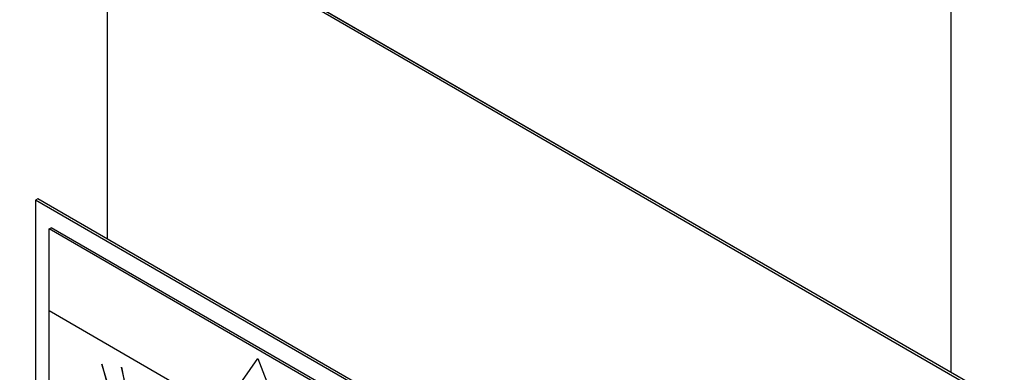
# Model space of a CAD drawing. Header units: inches. Extents: x 5.2 to 30.7, y 2.4 to 19.4.
# Tile 33 of 49: x 26.846 to 28.394, y 13.757 to 14.311. Entities that reach past the tile are written whole.
import ezdxf

# ---------------------------------------------------------------- set-up
doc = ezdxf.new("R2010")
doc.units = ezdxf.units.IN
doc.header["$MEASUREMENT"] = 0

msp = doc.modelspace()

# ---------------------------------------------------------------- linework, layer by layer
at = {"color": 7, "linetype": 'Continuous', "lineweight": 25}
for p, q in [((26.3933, 14.8636), (28.3103, 13.757)), ((28.3668, 13.7243), (26.3933, 14.8636)), ((28.3944, 13.7043), (26.9837, 14.5187)), ((26.9837, 14.5187), (26.9837, 13.9663)), ((26.9837, 14.5099), (26.9837, 13.9663)), ((28.3103, 14.3286), (28.3103, 13.757)), ((26.8744, 14.0294), (26.8709, 14.0274)), ((28.3944, 13.152), (26.8744, 14.0294)), ((26.8709, 14.0274), (26.8709, 13.2108)), ((28.3909, 13.1499), (26.8709, 14.0274)), ((26.8921, 13.9822), (26.8956, 13.9842)), ((28.3659, 13.1354), (26.8956, 13.9842)), ((28.3624, 13.1334), (26.8921, 13.9822)), ((26.8921, 13.8539), (26.8921, 13.9822)), ((26.8921, 13.8539), (28.3624, 13.0051)), ((26.8921, 13.5293), (26.8921, 13.8539)), ((26.8921, 13.8539), (27.3574, 13.5852)), ((27.0646, 13.4737), (26.9752, 13.7697)), ((26.9752, 13.7697), (27.0585, 13.4617)), ((27.1673, 13.7031), (27.2203, 13.7786)), ((27.2203, 13.7786), (27.2733, 13.6419)), ((27.0768, 13.4667), (27.0058, 13.7648)), ((27.0058, 13.7648), (27.0646, 13.4737))]:
    msp.add_line(p, q, dxfattribs=at)

doc.saveas('drawing.dxf')
